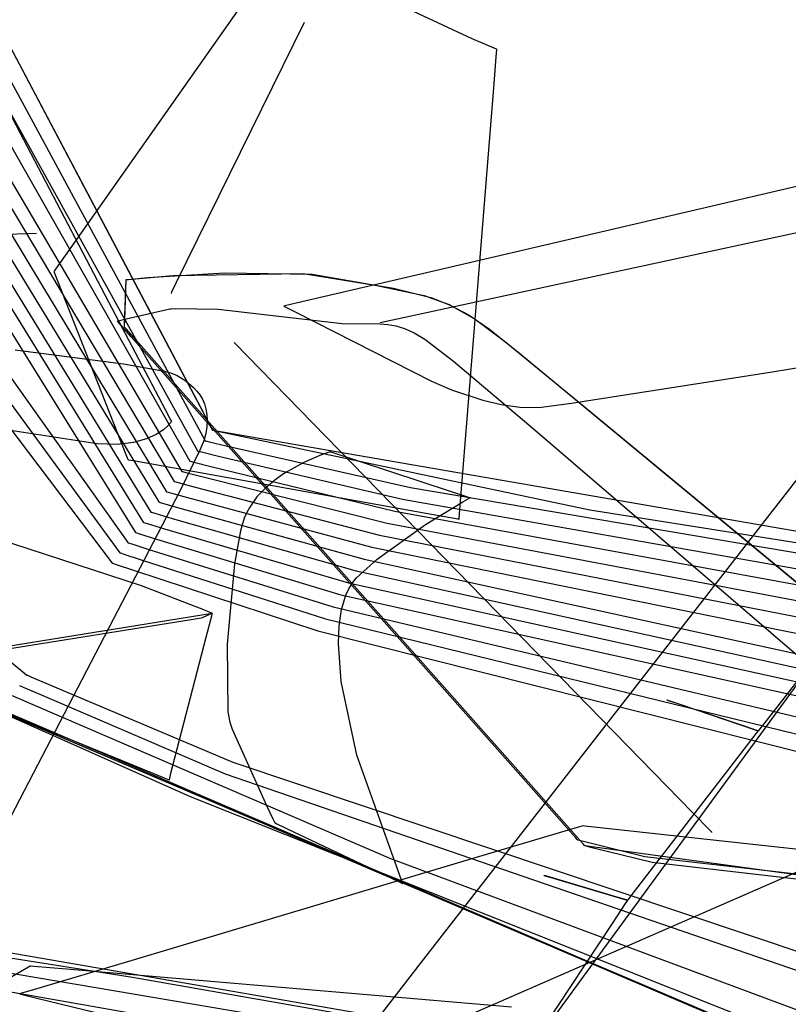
# Model space of a CAD drawing. Extents: x -3.57 to 3.57, y -2.08 to 2.06.
# Tile 49 of 219: x -2.78 to -2.63, y -0.26 to -0.07. Entities that reach past the tile are written whole.
import ezdxf

# ---------------------------------------------------------------- set-up
doc = ezdxf.new("R2010")
doc.units = 0

msp = doc.modelspace()

# ---------------------------------------------------------------- linework, layer by layer
at = {"layer": 'Layer 1', "color": 7, "linetype": 'CONTINUOUS'}
for p, q in [((-2.745598, -0.149076), (-2.802374, -0.041705)), ((-2.816468, -0.047406), (-2.74926, -0.161457)), ((-2.760144, -0.121568), (-2.798532, -0.048971)), ((-2.817801, -0.051085), (-2.750768, -0.163433)), ((-2.823531, -0.052913), (-2.75378, -0.16739)), ((-2.82014, -0.053063), (-2.752272, -0.165409)), ((-2.798922, -0.055402), (-2.74474, -0.155524)), ((-2.824824, -0.056216), (-2.755287, -0.169366)), ((-2.827156, -0.057395), (-2.756791, -0.171343)), ((-2.828431, -0.060567), (-2.758299, -0.173323)), ((-2.800127, -0.060279), (-2.746248, -0.1575)), ((-2.74444, -0.080559), (-2.735007, -0.067147)), ((-2.711897, -0.068525), (-2.69295, -0.077426)), ((-2.792546, -0.073288), (-2.763512, -0.128537)), ((-2.750288, -0.12474), (-2.725417, -0.074213)), ((-2.69295, -0.077426), (-2.688229, -0.079385)), ((-2.688171, -0.080193), (-2.688717, -0.086967)), ((-2.688229, -0.079385), (-2.688119, -0.07943)), ((-2.688122, -0.079575), (-2.688171, -0.080193)), ((-2.688111, -0.079449), (-2.688122, -0.079575)), ((-2.688119, -0.07943), (-2.688111, -0.079433)), ((-2.688111, -0.079433), (-2.68811, -0.079433)), ((-2.68811, -0.079434), (-2.688111, -0.079437)), ((-2.688111, -0.079437), (-2.688111, -0.079449)), ((-2.68811, -0.079433), (-2.68811, -0.079433)), ((-2.68811, -0.079433), (-2.68811, -0.079433)), ((-2.68811, -0.079433), (-2.68811, -0.079433)), ((-2.68811, -0.079433), (-2.68811, -0.079433)), ((-2.68811, -0.079433), (-2.68811, -0.079433)), ((-2.68811, -0.079433), (-2.68811, -0.079433)), ((-2.68811, -0.079433), (-2.68811, -0.079434)), ((-2.770785, -0.118014), (-2.74444, -0.080559)), ((-2.790277, -0.084594), (-2.747752, -0.159476)), ((-2.688717, -0.086967), (-2.693571, -0.147264)), ((-2.665043, -0.251083), (-2.552309, -0.096957)), ((-2.813187, -0.100112), (-2.759803, -0.175299)), ((-2.615886, -0.102914), (-2.698115, -0.122079)), ((-2.814616, -0.104581), (-2.761311, -0.177276)), ((-2.702698, -0.256767), (-2.584378, -0.104674)), ((-2.596171, -0.107865), (-2.710724, -0.132642)), ((-2.81604, -0.109054), (-2.762819, -0.179256)), ((-2.79508, -0.115794), (-2.7775, -0.115185)), ((-2.773746, -0.122224), (-2.770785, -0.118014)), ((-2.774016, -0.122608), (-2.773746, -0.122224)), ((-2.745132, -0.149958), (-2.760144, -0.121568)), ((-2.698115, -0.122079), (-2.727065, -0.128826)), ((-2.634979, -0.142179), (-2.507157, -0.1215)), ((-2.774079, -0.122697), (-2.774078, -0.122696)), ((-2.774079, -0.122697), (-2.774079, -0.122697)), ((-2.774079, -0.122697), (-2.774079, -0.122697)), ((-2.774079, -0.122697), (-2.774079, -0.122697)), ((-2.774079, -0.122697), (-2.774079, -0.122697)), ((-2.760929, -0.156092), (-2.774079, -0.122697)), ((-2.774078, -0.122696), (-2.774077, -0.122694)), ((-2.774077, -0.122694), (-2.774072, -0.122687)), ((-2.774072, -0.122687), (-2.774016, -0.122608)), ((-2.7604, -0.133073), (-2.760083, -0.12422)), ((-2.760365, -0.132097), (-2.760083, -0.12422)), ((-2.760083, -0.12422), (-2.760083, -0.12422)), ((-2.760083, -0.12422), (-2.760083, -0.12422)), ((-2.760083, -0.12422), (-2.760083, -0.12422)), ((-2.760083, -0.12422), (-2.760083, -0.12422)), ((-2.760083, -0.12422), (-2.760082, -0.12422)), ((-2.760083, -0.12422), (-2.760083, -0.12422)), ((-2.760083, -0.12422), (-2.760083, -0.12422)), ((-2.760083, -0.12422), (-2.760083, -0.12422)), ((-2.760083, -0.12422), (-2.760083, -0.12422)), ((-2.760083, -0.12422), (-2.760083, -0.12422)), ((-2.760083, -0.12422), (-2.760082, -0.12422)), ((-2.760082, -0.12422), (-2.760081, -0.12422)), ((-2.760082, -0.12422), (-2.760081, -0.12422)), ((-2.760081, -0.12422), (-2.760074, -0.12422)), ((-2.760081, -0.12422), (-2.760078, -0.12422)), ((-2.760078, -0.12422), (-2.760038, -0.124216)), ((-2.760074, -0.12422), (-2.760004, -0.124212)), ((-2.760038, -0.124216), (-2.759842, -0.124196)), ((-2.760004, -0.124212), (-2.75966, -0.124177)), ((-2.759842, -0.124196), (-2.759015, -0.124113)), ((-2.75966, -0.124177), (-2.755922, -0.123829)), ((-2.759015, -0.124113), (-2.751041, -0.123443)), ((-2.755922, -0.123829), (-2.740959, -0.122888)), ((-2.751041, -0.123443), (-2.725721, -0.123004)), ((-2.740959, -0.122888), (-2.723929, -0.123158)), ((-2.725721, -0.123004), (-2.708159, -0.125889)), ((-2.723929, -0.123158), (-2.712043, -0.125217)), ((-2.751211, -0.126616), (-2.750288, -0.12474)), ((-2.712043, -0.125217), (-2.70217, -0.127279)), ((-2.708159, -0.125889), (-2.700891, -0.127682)), ((-2.751323, -0.126842), (-2.751322, -0.126841)), ((-2.751323, -0.126843), (-2.751323, -0.126842)), ((-2.751323, -0.126842), (-2.751323, -0.126842)), ((-2.751323, -0.126843), (-2.751323, -0.126843)), ((-2.751323, -0.126843), (-2.751323, -0.126843)), ((-2.751323, -0.126843), (-2.751323, -0.126843)), ((-2.751323, -0.126843), (-2.751323, -0.126843)), ((-2.751323, -0.126843), (-2.751323, -0.126843)), ((-2.751322, -0.126841), (-2.751318, -0.126833)), ((-2.751318, -0.126833), (-2.751298, -0.126792)), ((-2.751298, -0.126792), (-2.751211, -0.126616)), ((-2.70217, -0.127279), (-2.697323, -0.129083)), ((-2.700891, -0.127682), (-2.697245, -0.129119)), ((-2.763512, -0.128537), (-2.752524, -0.149444)), ((-2.760357, -0.13193), (-2.751606, -0.129882)), ((-2.751606, -0.129882), (-2.751606, -0.129882)), ((-2.751606, -0.129882), (-2.751606, -0.129882)), ((-2.751606, -0.129882), (-2.751606, -0.129882)), ((-2.751606, -0.129882), (-2.751606, -0.129882)), ((-2.751606, -0.129882), (-2.751606, -0.129882)), ((-2.751606, -0.129882), (-2.751605, -0.129882)), ((-2.751605, -0.129882), (-2.751601, -0.129882)), ((-2.751601, -0.129882), (-2.751559, -0.129881)), ((-2.751559, -0.129881), (-2.751353, -0.129876)), ((-2.751353, -0.129876), (-2.750483, -0.12986)), ((-2.750483, -0.12986), (-2.742234, -0.129943)), ((-2.742234, -0.129943), (-2.718126, -0.132733)), ((-2.729448, -0.129382), (-2.729449, -0.129382)), ((-2.729449, -0.129382), (-2.729449, -0.129382)), ((-2.729449, -0.129382), (-2.729449, -0.129382)), ((-2.729449, -0.129382), (-2.729449, -0.129382)), ((-2.729449, -0.129382), (-2.729449, -0.129382)), ((-2.729449, -0.129382), (-2.729449, -0.129382)), ((-2.729449, -0.129382), (-2.729449, -0.129382)), ((-2.729449, -0.129382), (-2.729449, -0.129382)), ((-2.729449, -0.129382), (-2.729449, -0.129382)), ((-2.729449, -0.129382), (-2.729448, -0.129382)), ((-2.729438, -0.129379), (-2.729448, -0.129382)), ((-2.729448, -0.129382), (-2.729444, -0.129384)), ((-2.729444, -0.129384), (-2.729406, -0.129404)), ((-2.729289, -0.129345), (-2.729438, -0.129379)), ((-2.729406, -0.129404), (-2.729217, -0.1295)), ((-2.727065, -0.128826), (-2.729289, -0.129345)), ((-2.729217, -0.1295), (-2.727158, -0.130547)), ((-2.697323, -0.129083), (-2.692254, -0.13188)), ((-2.697245, -0.129119), (-2.693472, -0.131118)), ((-2.727158, -0.130547), (-2.7008, -0.143938)), ((-2.693472, -0.131118), (-2.689483, -0.13383)), ((-2.692254, -0.13188), (-2.686327, -0.136353)), ((-2.76185, -0.132279), (-2.761843, -0.132278)), ((-2.76185, -0.13228), (-2.76185, -0.132279)), ((-2.76185, -0.132279), (-2.76185, -0.132279)), ((-2.761529, -0.132642), (-2.76185, -0.13228)), ((-2.76185, -0.13228), (-2.76185, -0.13228)), ((-2.76185, -0.13228), (-2.76185, -0.13228)), ((-2.76185, -0.13228), (-2.76185, -0.13228)), ((-2.76185, -0.13228), (-2.76185, -0.13228)), ((-2.76185, -0.13228), (-2.76185, -0.13228)), ((-2.76185, -0.13228), (-2.76185, -0.13228)), ((-2.76185, -0.13228), (-2.76185, -0.13228)), ((-2.76185, -0.13228), (-2.76185, -0.13228)), ((-2.761843, -0.132278), (-2.761812, -0.132271)), ((-2.761812, -0.132271), (-2.761679, -0.132239)), ((-2.761679, -0.132239), (-2.760357, -0.13193)), ((-2.759147, -0.135324), (-2.761529, -0.132642)), ((-2.760413, -0.133432), (-2.760412, -0.133401)), ((-2.760413, -0.133435), (-2.760412, -0.133406)), ((-2.760413, -0.133439), (-2.760413, -0.133432)), ((-2.760413, -0.13344), (-2.760413, -0.133435)), ((-2.760413, -0.133441), (-2.760413, -0.133439)), ((-2.760413, -0.133441), (-2.760413, -0.13344)), ((-2.760092, -0.133803), (-2.760413, -0.133441)), ((-2.760413, -0.133441), (-2.760413, -0.133441)), ((-2.760413, -0.133441), (-2.760413, -0.133441)), ((-2.760413, -0.133441), (-2.760413, -0.133441)), ((-2.760413, -0.133441), (-2.760413, -0.133441)), ((-2.760413, -0.133441), (-2.760413, -0.133441)), ((-2.760413, -0.133441), (-2.760413, -0.133441)), ((-2.760413, -0.133441), (-2.760413, -0.133441)), ((-2.760413, -0.133441), (-2.760413, -0.133441)), ((-2.760413, -0.133441), (-2.760413, -0.133441)), ((-2.760092, -0.133803), (-2.760413, -0.133441)), ((-2.760413, -0.133441), (-2.760413, -0.133441)), ((-2.760413, -0.133441), (-2.760413, -0.133441)), ((-2.760413, -0.133441), (-2.760413, -0.133441)), ((-2.760413, -0.133441), (-2.760413, -0.133441)), ((-2.760413, -0.133441), (-2.760413, -0.133441)), ((-2.760413, -0.133441), (-2.760413, -0.133441)), ((-2.760413, -0.133441), (-2.760413, -0.133441)), ((-2.760413, -0.133441), (-2.760413, -0.133441)), ((-2.760413, -0.133441), (-2.760413, -0.133441)), ((-2.760413, -0.133441), (-2.760413, -0.133441)), ((-2.760413, -0.133441), (-2.760413, -0.133441)), ((-2.760413, -0.133441), (-2.760413, -0.133441)), ((-2.760412, -0.133401), (-2.7604, -0.133073)), ((-2.760412, -0.133406), (-2.760408, -0.133286)), ((-2.760408, -0.133286), (-2.760365, -0.132097)), ((-2.75771, -0.136485), (-2.760092, -0.133803)), ((-2.757711, -0.136484), (-2.760092, -0.133803)), ((-2.718126, -0.132733), (-2.710784, -0.132829)), ((-2.710784, -0.132829), (-2.709241, -0.132919)), ((-2.709241, -0.132919), (-2.70767, -0.133185)), ((-2.70767, -0.133185), (-2.705996, -0.1337)), ((-2.705996, -0.1337), (-2.704148, -0.134539)), ((-2.689483, -0.13383), (-2.683278, -0.13885)), ((-2.685434, -0.218334), (-2.759147, -0.135324)), ((-2.704148, -0.134539), (-2.702053, -0.135778)), ((-2.683999, -0.21949), (-2.757711, -0.136484)), ((-2.683997, -0.219492), (-2.75771, -0.136485)), ((-2.650002, -0.227763), (-2.739098, -0.136425)), ((-2.702053, -0.135778), (-2.696481, -0.140029)), ((-2.686327, -0.136353), (-2.669983, -0.149797)), ((-2.781642, -0.137847), (-2.779662, -0.138097)), ((-2.779662, -0.138097), (-2.760594, -0.140586)), ((-2.683278, -0.13885), (-2.558567, -0.241921)), ((-2.760594, -0.140586), (-2.752655, -0.142)), ((-2.696481, -0.140029), (-2.681006, -0.153132)), ((-2.752655, -0.142), (-2.751272, -0.142417)), ((-2.751272, -0.142417), (-2.750209, -0.142868)), ((-2.750209, -0.142868), (-2.7485, -0.143902)), ((-2.673593, -0.148217), (-2.634979, -0.142179)), ((-2.7485, -0.143902), (-2.747002, -0.145143)), ((-2.747002, -0.145143), (-2.746352, -0.145852)), ((-2.7008, -0.143938), (-2.696865, -0.145637)), ((-2.746352, -0.145852), (-2.745779, -0.146623)), ((-2.745779, -0.146623), (-2.745292, -0.147461)), ((-2.696865, -0.145637), (-2.690768, -0.147658)), ((-2.743491, -0.153061), (-2.745598, -0.149076)), ((-2.745292, -0.147461), (-2.744899, -0.14837)), ((-2.744899, -0.14837), (-2.744609, -0.149354)), ((-2.693571, -0.147264), (-2.69531, -0.16886)), ((-2.690768, -0.147658), (-2.687243, -0.148465)), ((-2.687243, -0.148465), (-2.683578, -0.148964)), ((-2.683578, -0.148964), (-2.679908, -0.149026)), ((-2.679908, -0.149026), (-2.673593, -0.148217)), ((-2.765729, -0.156115), (-2.806634, -0.149783)), ((-2.752524, -0.149444), (-2.751485, -0.151423)), ((-2.743598, -0.15286), (-2.745132, -0.149958)), ((-2.744609, -0.149354), (-2.744429, -0.150416)), ((-2.744429, -0.150416), (-2.744368, -0.151561)), ((-2.669983, -0.149797), (-2.565161, -0.236463)), ((-2.751938, -0.152559), (-2.752852, -0.153376)), ((-2.75144, -0.151979), (-2.751938, -0.152559)), ((-2.751485, -0.151423), (-2.751306, -0.151763)), ((-2.751329, -0.151822), (-2.75144, -0.151979)), ((-2.751305, -0.151784), (-2.751329, -0.151822)), ((-2.751306, -0.151763), (-2.751301, -0.151773)), ((-2.7513, -0.151777), (-2.751305, -0.151784)), ((-2.751301, -0.151773), (-2.751299, -0.151775)), ((-2.751299, -0.151776), (-2.7513, -0.151777)), ((-2.751299, -0.151775), (-2.751299, -0.151776)), ((-2.751299, -0.151776), (-2.751299, -0.151776)), ((-2.751299, -0.151776), (-2.751299, -0.151776)), ((-2.751299, -0.151776), (-2.751299, -0.151776)), ((-2.751299, -0.151776), (-2.751299, -0.151776)), ((-2.751299, -0.151776), (-2.751299, -0.151776)), ((-2.751299, -0.151776), (-2.751299, -0.151776)), ((-2.751299, -0.151776), (-2.751299, -0.151776)), ((-2.751299, -0.151776), (-2.751299, -0.151776)), ((-2.751299, -0.151776), (-2.751299, -0.151776)), ((-2.744434, -0.152791), (-2.744636, -0.154111)), ((-2.744368, -0.151561), (-2.744434, -0.152791)), ((-2.743276, -0.153467), (-2.743598, -0.15286)), ((-2.754242, -0.154289), (-2.756165, -0.15516)), ((-2.752852, -0.153376), (-2.754242, -0.154289)), ((-2.744636, -0.154111), (-2.74499, -0.15554)), ((-2.743292, -0.153437), (-2.743491, -0.153061)), ((-2.743247, -0.153524), (-2.743292, -0.153437)), ((-2.743246, -0.153525), (-2.743276, -0.153467)), ((-2.743237, -0.153541), (-2.743247, -0.153524)), ((-2.743239, -0.153539), (-2.743246, -0.153525)), ((-2.743237, -0.153542), (-2.743239, -0.153539)), ((-2.743237, -0.153543), (-2.743237, -0.153541)), ((-2.743236, -0.153543), (-2.743237, -0.153542)), ((-2.743236, -0.153543), (-2.743237, -0.153543)), ((-2.743235, -0.153544), (-2.743236, -0.153543)), ((-2.743236, -0.153543), (-2.743236, -0.153543)), ((-2.743236, -0.153543), (-2.743236, -0.153543)), ((-2.743236, -0.153543), (-2.743236, -0.153543)), ((-2.743236, -0.153543), (-2.743236, -0.153543)), ((-2.396271, -0.213359), (-2.743236, -0.153543)), ((-2.743236, -0.153543), (-2.743236, -0.153543)), ((-2.743236, -0.153543), (-2.743236, -0.153543)), ((-2.743236, -0.153543), (-2.743236, -0.153543)), ((-2.743236, -0.153543), (-2.743236, -0.153543)), ((-2.743236, -0.153543), (-2.743236, -0.153543)), ((-2.743236, -0.153543), (-2.743236, -0.153543)), ((-2.743231, -0.153544), (-2.743235, -0.153544)), ((-2.669993, -0.168999), (-2.743231, -0.153544)), ((-2.681006, -0.153132), (-2.583019, -0.237261)), ((-2.76185, -0.156213), (-2.765729, -0.156115)), ((-2.758682, -0.155848), (-2.76185, -0.156213)), ((-2.759831, -0.158883), (-2.760929, -0.156092)), ((-2.756165, -0.15516), (-2.758682, -0.155848)), ((-2.74499, -0.15554), (-2.745753, -0.15731)), ((-2.74474, -0.155524), (-2.74474, -0.155524)), ((-2.74474, -0.155524), (-2.74474, -0.155524)), ((-2.74474, -0.155524), (-2.74474, -0.155524)), ((-2.74474, -0.155524), (-2.744739, -0.155524)), ((-2.744739, -0.155524), (-2.744735, -0.155525)), ((-2.744735, -0.155525), (-2.744719, -0.155529)), ((-2.744719, -0.155529), (-2.744654, -0.155544)), ((-2.744654, -0.155544), (-2.74397, -0.155708)), ((-2.74397, -0.155708), (-2.740636, -0.156498)), ((-2.740636, -0.156498), (-2.704871, -0.164567)), ((-2.831734, -0.158229), (-2.77939, -0.201012)), ((-2.745753, -0.15731), (-2.749674, -0.165331)), ((-2.746248, -0.1575), (-2.746248, -0.1575)), ((-2.746248, -0.1575), (-2.746248, -0.1575)), ((-2.746248, -0.1575), (-2.746248, -0.1575)), ((-2.746248, -0.1575), (-2.746247, -0.1575)), ((-2.746247, -0.1575), (-2.746243, -0.157501)), ((-2.746243, -0.157501), (-2.746227, -0.157505)), ((-2.746227, -0.157505), (-2.746162, -0.157521)), ((-2.746162, -0.157521), (-2.745477, -0.157691)), ((-2.745477, -0.157691), (-2.742143, -0.15851)), ((-2.742143, -0.15851), (-2.706374, -0.166884)), ((-2.759723, -0.159155), (-2.759831, -0.158883)), ((-2.759699, -0.159218), (-2.759723, -0.159155)), ((-2.759694, -0.159231), (-2.759699, -0.159218)), ((-2.759693, -0.159232), (-2.759694, -0.159231)), ((-2.759692, -0.159232), (-2.759693, -0.159232)), ((-2.759693, -0.159232), (-2.759693, -0.159232)), ((-2.759693, -0.159232), (-2.759693, -0.159232)), ((-2.759693, -0.159232), (-2.759693, -0.159232)), ((-2.759693, -0.159232), (-2.759693, -0.159232)), ((-2.759693, -0.159232), (-2.759693, -0.159232)), ((-2.759693, -0.159232), (-2.759693, -0.159232)), ((-2.759693, -0.159232), (-2.759693, -0.159232)), ((-2.759693, -0.159232), (-2.759693, -0.159232)), ((-2.759693, -0.159232), (-2.759693, -0.159232)), ((-2.759676, -0.159235), (-2.759692, -0.159232)), ((-2.759577, -0.159253), (-2.759676, -0.159235)), ((-2.758346, -0.159474), (-2.759577, -0.159253)), ((-2.743165, -0.162204), (-2.758346, -0.159474)), ((-2.747752, -0.159476), (-2.747752, -0.159476)), ((-2.747752, -0.159476), (-2.747752, -0.159476)), ((-2.747752, -0.159476), (-2.747752, -0.159476)), ((-2.747752, -0.159476), (-2.747751, -0.159477)), ((-2.747751, -0.159477), (-2.747747, -0.159478)), ((-2.747747, -0.159478), (-2.747731, -0.159482)), ((-2.747731, -0.159482), (-2.747666, -0.159499)), ((-2.747666, -0.159499), (-2.746981, -0.159675)), ((-2.746981, -0.159675), (-2.743646, -0.160522)), ((-2.743646, -0.160522), (-2.707872, -0.169202)), ((-2.74926, -0.161457), (-2.74926, -0.161457)), ((-2.74926, -0.161457), (-2.74926, -0.161457)), ((-2.74926, -0.161457), (-2.74926, -0.161457)), ((-2.74926, -0.161457), (-2.749259, -0.161457)), ((-2.749259, -0.161457), (-2.749255, -0.161458)), ((-2.749255, -0.161458), (-2.749239, -0.161462)), ((-2.749239, -0.161462), (-2.749174, -0.16148)), ((-2.749174, -0.16148), (-2.748488, -0.161662)), ((-2.748488, -0.161662), (-2.745152, -0.162538)), ((-2.700766, -0.169826), (-2.743165, -0.162204)), ((-2.750768, -0.163433), (-2.750768, -0.163433)), ((-2.750768, -0.163433), (-2.750768, -0.163433)), ((-2.750768, -0.163433), (-2.750767, -0.163433)), ((-2.750767, -0.163433), (-2.750767, -0.163433)), ((-2.750767, -0.163433), (-2.750763, -0.163434)), ((-2.750763, -0.163434), (-2.750747, -0.163439)), ((-2.750747, -0.163439), (-2.750682, -0.163457)), ((-2.750682, -0.163457), (-2.749996, -0.163645)), ((-2.749996, -0.163645), (-2.746659, -0.16455)), ((-2.745152, -0.162538), (-2.709373, -0.171523)), ((-2.749674, -0.165331), (-2.837171, -0.333484)), ((-2.752272, -0.165409), (-2.752272, -0.165409)), ((-2.752272, -0.165409), (-2.752272, -0.165409)), ((-2.752272, -0.165409), (-2.752271, -0.16541)), ((-2.752271, -0.16541), (-2.75227, -0.16541)), ((-2.75227, -0.16541), (-2.752267, -0.165411)), ((-2.752267, -0.165411), (-2.75225, -0.165415)), ((-2.75225, -0.165415), (-2.752186, -0.165434)), ((-2.752186, -0.165434), (-2.7515, -0.165628)), ((-2.7515, -0.165628), (-2.748162, -0.166562)), ((-2.746659, -0.16455), (-2.710875, -0.173841)), ((-2.704871, -0.164567), (-2.421474, -0.212468)), ((-2.75378, -0.16739), (-2.75378, -0.16739)), ((-2.75378, -0.16739), (-2.753779, -0.16739)), ((-2.753779, -0.16739), (-2.753779, -0.16739)), ((-2.753779, -0.16739), (-2.753778, -0.16739)), ((-2.753778, -0.16739), (-2.753774, -0.167391)), ((-2.753774, -0.167391), (-2.753758, -0.167396)), ((-2.753758, -0.167396), (-2.753694, -0.167415)), ((-2.753694, -0.167415), (-2.753007, -0.167615)), ((-2.753007, -0.167615), (-2.749668, -0.168577)), ((-2.748162, -0.166562), (-2.712374, -0.176158)), ((-2.706374, -0.166884), (-2.424075, -0.216465)), ((-2.755287, -0.169366), (-2.755287, -0.169366)), ((-2.755287, -0.169366), (-2.755287, -0.169366)), ((-2.755287, -0.169366), (-2.755287, -0.169366)), ((-2.755287, -0.169366), (-2.755286, -0.169367)), ((-2.755286, -0.169367), (-2.755282, -0.169368)), ((-2.755282, -0.169368), (-2.755266, -0.169373)), ((-2.755266, -0.169373), (-2.755201, -0.169392)), ((-2.755201, -0.169392), (-2.754515, -0.169598)), ((-2.754515, -0.169598), (-2.751175, -0.170589)), ((-2.749668, -0.168577), (-2.713875, -0.178479)), ((-2.707872, -0.169202), (-2.426674, -0.220463)), ((-2.696001, -0.170683), (-2.700766, -0.169826)), ((-2.69531, -0.16886), (-2.695451, -0.170614)), ((-2.522625, -0.19224), (-2.669993, -0.168999)), ((-2.757109, -0.183712), (-2.79371, -0.171724)), ((-2.756791, -0.171343), (-2.756791, -0.171343)), ((-2.756791, -0.171343), (-2.756791, -0.171343)), ((-2.756791, -0.171343), (-2.756791, -0.171343)), ((-2.756791, -0.171343), (-2.75679, -0.171343)), ((-2.75679, -0.171343), (-2.756786, -0.171344)), ((-2.756786, -0.171344), (-2.75677, -0.171349)), ((-2.75677, -0.171349), (-2.756705, -0.171369)), ((-2.756705, -0.171369), (-2.756019, -0.171581)), ((-2.756019, -0.171581), (-2.752677, -0.172601)), ((-2.751175, -0.170589), (-2.715377, -0.180797)), ((-2.709373, -0.171523), (-2.429273, -0.22446)), ((-2.695565, -0.170761), (-2.696001, -0.170683)), ((-2.695476, -0.170778), (-2.695565, -0.170761)), ((-2.695467, -0.170779), (-2.695476, -0.170778)), ((-2.695465, -0.170779), (-2.695467, -0.170779)), ((-2.695463, -0.170755), (-2.695465, -0.170779)), ((-2.695465, -0.170779), (-2.695465, -0.170779)), ((-2.695465, -0.170779), (-2.695465, -0.17078)), ((-2.695465, -0.17078), (-2.695465, -0.170779)), ((-2.695465, -0.170779), (-2.695465, -0.170779)), ((-2.695465, -0.17078), (-2.695465, -0.17078)), ((-2.695465, -0.17078), (-2.695465, -0.17078)), ((-2.695465, -0.17078), (-2.695465, -0.17078)), ((-2.695465, -0.17078), (-2.695465, -0.17078)), ((-2.695465, -0.17078), (-2.695465, -0.17078)), ((-2.695451, -0.170614), (-2.695463, -0.170755)), ((-2.758299, -0.173323), (-2.758299, -0.173323)), ((-2.758299, -0.173323), (-2.758299, -0.173323)), ((-2.758299, -0.173323), (-2.758299, -0.173323)), ((-2.758299, -0.173323), (-2.758298, -0.173323)), ((-2.758298, -0.173323), (-2.758294, -0.173324)), ((-2.758294, -0.173324), (-2.758278, -0.17333)), ((-2.758278, -0.17333), (-2.758213, -0.17335)), ((-2.758213, -0.17335), (-2.757526, -0.173568)), ((-2.757526, -0.173568), (-2.754184, -0.174617)), ((-2.752677, -0.172601), (-2.716875, -0.183114)), ((-2.710875, -0.173841), (-2.431872, -0.228458)), ((-2.759803, -0.175299), (-2.759803, -0.175299)), ((-2.759803, -0.175299), (-2.759803, -0.175299)), ((-2.759803, -0.175299), (-2.759803, -0.175299)), ((-2.759803, -0.175299), (-2.759802, -0.1753)), ((-2.759802, -0.1753), (-2.759798, -0.175301)), ((-2.759798, -0.175301), (-2.759782, -0.175306)), ((-2.759782, -0.175306), (-2.759717, -0.175327)), ((-2.759717, -0.175327), (-2.75903, -0.175551)), ((-2.75903, -0.175551), (-2.755687, -0.176629)), ((-2.754184, -0.174617), (-2.718376, -0.185435)), ((-2.761311, -0.177276), (-2.761311, -0.177276)), ((-2.761311, -0.177276), (-2.761311, -0.177276)), ((-2.761311, -0.177276), (-2.761311, -0.177276)), ((-2.761311, -0.177276), (-2.76131, -0.177276)), ((-2.76131, -0.177276), (-2.761306, -0.177277)), ((-2.761306, -0.177277), (-2.76129, -0.177283)), ((-2.76129, -0.177283), (-2.761225, -0.177304)), ((-2.761225, -0.177304), (-2.760538, -0.177534)), ((-2.760538, -0.177534), (-2.757193, -0.178641)), ((-2.755687, -0.176629), (-2.719876, -0.187753)), ((-2.712374, -0.176158), (-2.434472, -0.232456)), ((-2.609476, -0.176158), (-2.636213, -0.210468)), ((-2.762819, -0.179256), (-2.762819, -0.179256)), ((-2.762819, -0.179256), (-2.762819, -0.179256)), ((-2.762819, -0.179256), (-2.762819, -0.179256)), ((-2.762819, -0.179256), (-2.762818, -0.179256)), ((-2.762818, -0.179256), (-2.762814, -0.179258)), ((-2.762814, -0.179258), (-2.762798, -0.179263)), ((-2.762798, -0.179263), (-2.762733, -0.179286)), ((-2.762733, -0.179286), (-2.762045, -0.179521)), ((-2.762045, -0.179521), (-2.7587, -0.180657)), ((-2.757193, -0.178641), (-2.721377, -0.190071)), ((-2.713875, -0.178479), (-2.258314, -0.278191)), ((-2.7587, -0.180657), (-2.722878, -0.192392)), ((-2.715377, -0.180797), (-2.258648, -0.281069)), ((-2.716875, -0.183114), (-2.258981, -0.283949)), ((-2.745039, -0.18835), (-2.757109, -0.183712)), ((-2.718376, -0.185435), (-2.259314, -0.286828)), ((-2.871228, -0.209679), (-2.743406, -0.189)), ((-2.743774, -0.188853), (-2.745039, -0.18835)), ((-2.743474, -0.188972), (-2.743774, -0.188853)), ((-2.743413, -0.188997), (-2.743474, -0.188972)), ((-2.743407, -0.188999), (-2.743413, -0.188997)), ((-2.743406, -0.189), (-2.743407, -0.188999)), ((-2.743406, -0.189), (-2.743406, -0.189)), ((-2.743406, -0.189), (-2.743406, -0.189)), ((-2.743406, -0.189), (-2.743406, -0.189)), ((-2.743406, -0.189), (-2.743406, -0.189)), ((-2.743406, -0.189), (-2.743406, -0.189)), ((-2.719876, -0.187753), (-2.447468, -0.252444)), ((-2.721377, -0.190071), (-2.450069, -0.25644)), ((-2.722878, -0.192392), (-2.452667, -0.26044)), ((-2.814216, -0.195006), (-2.637566, -0.270621)), ((-2.747622, -0.224687), (-2.812476, -0.195789)), ((-2.747622, -0.224687), (-2.812476, -0.195789)), ((-2.747622, -0.224687), (-2.812476, -0.195789)), ((-2.798117, -0.202236), (-2.640276, -0.269531)), ((-2.798117, -0.202236), (-2.640276, -0.269531)), ((-2.77939, -0.201012), (-2.77939, -0.201012)), ((-2.77939, -0.201012), (-2.77939, -0.201012)), ((-2.77939, -0.201012), (-2.779389, -0.201012)), ((-2.779389, -0.201012), (-2.779389, -0.201012)), ((-2.779389, -0.201012), (-2.779385, -0.201014)), ((-2.779385, -0.201014), (-2.779368, -0.201021)), ((-2.779368, -0.201021), (-2.779303, -0.20105)), ((-2.779303, -0.20105), (-2.778613, -0.20135)), ((-2.778613, -0.20135), (-2.775257, -0.202803)), ((-2.635986, -0.271255), (-2.796363, -0.203022)), ((-2.635986, -0.271255), (-2.796363, -0.203022)), ((-2.634481, -0.271858), (-2.795745, -0.203299)), ((-2.634481, -0.271858), (-2.795745, -0.203299)), ((-2.634481, -0.271858), (-2.795745, -0.203299)), ((-2.634481, -0.271858), (-2.795745, -0.203299)), ((-2.634481, -0.271858), (-2.795745, -0.203299)), ((-2.634481, -0.271858), (-2.795745, -0.203299)), ((-2.634481, -0.271858), (-2.795745, -0.203299)), ((-2.634481, -0.271858), (-2.795745, -0.203299)), ((-2.634481, -0.271858), (-2.795745, -0.203299)), ((-2.634481, -0.271858), (-2.795745, -0.203299)), ((-2.780807, -0.203027), (-2.780117, -0.203333)), ((-2.780117, -0.203333), (-2.77676, -0.204815)), ((-2.775257, -0.202803), (-2.739383, -0.217898)), ((-2.708692, -0.236728), (-2.782384, -0.204965)), ((-2.77676, -0.204815), (-2.740882, -0.220216)), ((-2.654982, -0.205851), (-2.654984, -0.20585)), ((-2.654984, -0.20585), (-2.654984, -0.20585)), ((-2.654984, -0.20585), (-2.654984, -0.20585)), ((-2.654984, -0.20585), (-2.654984, -0.20585)), ((-2.654984, -0.20585), (-2.654984, -0.20585)), ((-2.654984, -0.20585), (-2.654984, -0.20585)), ((-2.654984, -0.20585), (-2.654984, -0.20585)), ((-2.654984, -0.20585), (-2.654984, -0.20585)), ((-2.654984, -0.20585), (-2.654983, -0.205851)), ((-2.654983, -0.205851), (-2.654979, -0.205852)), ((-2.654945, -0.205864), (-2.654982, -0.205851)), ((-2.654979, -0.205852), (-2.654936, -0.205867)), ((-2.654396, -0.20605), (-2.654945, -0.205864)), ((-2.654936, -0.205867), (-2.654726, -0.205938)), ((-2.654726, -0.205938), (-2.652505, -0.20669)), ((-2.639767, -0.211006), (-2.654396, -0.20605)), ((-2.652505, -0.20669), (-2.637875, -0.211647)), ((-2.637546, -0.211759), (-2.639767, -0.211006)), ((-2.637875, -0.211647), (-2.637326, -0.211833)), ((-2.637357, -0.211937), (-2.637658, -0.212327)), ((-2.637336, -0.21183), (-2.637546, -0.211759)), ((-2.637295, -0.211856), (-2.637357, -0.211937)), ((-2.637293, -0.211845), (-2.637336, -0.21183)), ((-2.637326, -0.211833), (-2.63729, -0.211846)), ((-2.637289, -0.211849), (-2.637295, -0.211856)), ((-2.637289, -0.211846), (-2.637293, -0.211845)), ((-2.63729, -0.211846), (-2.637288, -0.211846)), ((-2.637288, -0.211846), (-2.637289, -0.211846)), ((-2.637288, -0.211847), (-2.637289, -0.211849)), ((-2.637287, -0.211846), (-2.637288, -0.211846)), ((-2.637288, -0.211846), (-2.637287, -0.211846)), ((-2.637287, -0.211847), (-2.637288, -0.211847)), ((-2.637283, -0.211841), (-2.637287, -0.211846)), ((-2.637287, -0.211846), (-2.637287, -0.211846)), ((-2.637287, -0.211846), (-2.637287, -0.211846)), ((-2.637287, -0.211846), (-2.637287, -0.211846)), ((-2.637287, -0.211846), (-2.637287, -0.211846)), ((-2.637287, -0.211846), (-2.637287, -0.211846)), ((-2.637287, -0.211846), (-2.637287, -0.211846)), ((-2.637287, -0.211846), (-2.637287, -0.211846)), ((-2.637287, -0.211846), (-2.637287, -0.211846)), ((-2.637287, -0.211846), (-2.637287, -0.211846)), ((-2.637287, -0.211846), (-2.637287, -0.211846)), ((-2.637287, -0.211846), (-2.637287, -0.211847)), ((-2.637216, -0.211755), (-2.637283, -0.211841)), ((-2.636213, -0.210468), (-2.637216, -0.211755)), ((-2.637658, -0.212327), (-2.640843, -0.216454)), ((-2.739383, -0.217898), (-2.481258, -0.304411)), ((-2.640843, -0.216454), (-2.661822, -0.24364)), ((-2.67389, -0.231334), (-2.685434, -0.218334)), ((-2.672454, -0.232491), (-2.683999, -0.21949)), ((-2.672453, -0.232491), (-2.683997, -0.219492)), ((-2.632518, -0.280859), (-2.97948, -0.221043)), ((-2.740882, -0.220216), (-2.48386, -0.308409)), ((-2.524169, -0.313554), (-2.747622, -0.224687)), ((-2.524169, -0.313554), (-2.747622, -0.224687)), ((-2.524169, -0.313554), (-2.747622, -0.224687)), ((-2.694433, -0.267416), (-2.602937, -0.22753)), ((-2.646695, -0.231153), (-2.650002, -0.227763)), ((-2.674195, -0.231135), (-2.695102, -0.23737)), ((-2.672004, -0.230482), (-2.674195, -0.231135)), ((-2.672726, -0.232645), (-2.67389, -0.231334)), ((-2.671485, -0.230327), (-2.672004, -0.230482)), ((-2.671379, -0.230295), (-2.671485, -0.230327)), ((-2.671369, -0.230292), (-2.671379, -0.230295)), ((-2.671367, -0.230292), (-2.671369, -0.230292)), ((-2.671366, -0.230291), (-2.671367, -0.230292)), ((-2.671365, -0.230291), (-2.671366, -0.230291)), ((-2.671366, -0.230291), (-2.671366, -0.230291)), ((-2.671366, -0.230291), (-2.671366, -0.230291)), ((-2.671366, -0.230291), (-2.671366, -0.230291)), ((-2.671366, -0.230291), (-2.671366, -0.230291)), ((-2.671366, -0.230291), (-2.671366, -0.230291)), ((-2.671357, -0.230292), (-2.671365, -0.230291)), ((-2.670995, -0.230323), (-2.671357, -0.230292)), ((-2.625541, -0.2353), (-2.670995, -0.230323)), ((-2.646384, -0.231473), (-2.646695, -0.231153)), ((-2.941119, -0.232064), (-2.657722, -0.279967)), ((-2.672452, -0.232953), (-2.672726, -0.232645)), ((-2.671289, -0.233803), (-2.672454, -0.232491)), ((-2.671289, -0.233803), (-2.672453, -0.232491)), ((-2.672397, -0.233016), (-2.672452, -0.232953)), ((-2.672391, -0.233022), (-2.672397, -0.233016)), ((-2.67239, -0.233023), (-2.672391, -0.233022)), ((-2.67239, -0.233024), (-2.67239, -0.233023)), ((-2.672389, -0.233024), (-2.67239, -0.233024)), ((-2.67239, -0.233024), (-2.67239, -0.233024)), ((-2.67239, -0.233024), (-2.67239, -0.233024)), ((-2.67239, -0.233024), (-2.67239, -0.233024)), ((-2.67239, -0.233024), (-2.67239, -0.233024)), ((-2.67239, -0.233024), (-2.67239, -0.233024)), ((-2.67239, -0.233024), (-2.67239, -0.233024)), ((-2.672376, -0.233027), (-2.672389, -0.233024)), ((-2.672304, -0.233046), (-2.672376, -0.233027)), ((-2.671984, -0.23313), (-2.672304, -0.233046)), ((-2.6707, -0.233463), (-2.671984, -0.23313)), ((-2.646312, -0.231546), (-2.646384, -0.231473)), ((-2.646297, -0.231561), (-2.646312, -0.231546)), ((-2.646296, -0.231563), (-2.646297, -0.231561)), ((-2.646295, -0.231563), (-2.646296, -0.231563)), ((-2.646295, -0.231563), (-2.646295, -0.231563)), ((-2.646295, -0.231563), (-2.646295, -0.231563)), ((-2.646295, -0.231563), (-2.646295, -0.231563)), ((-2.646295, -0.231563), (-2.646295, -0.231563)), ((-2.646295, -0.231563), (-2.646295, -0.231563)), ((-2.646295, -0.231563), (-2.646295, -0.231563)), ((-2.942621, -0.234384), (-2.660322, -0.283965)), ((-2.671015, -0.234111), (-2.671289, -0.233803)), ((-2.671015, -0.234111), (-2.671289, -0.233803)), ((-2.67096, -0.234173), (-2.671015, -0.234111)), ((-2.67096, -0.234173), (-2.671015, -0.234111)), ((-2.670954, -0.234179), (-2.67096, -0.234173)), ((-2.670954, -0.234179), (-2.67096, -0.234173)), ((-2.670953, -0.234181), (-2.670954, -0.234179)), ((-2.670953, -0.234181), (-2.670954, -0.234179)), ((-2.670952, -0.234181), (-2.670953, -0.234181)), ((-2.670953, -0.234181), (-2.670953, -0.234181)), ((-2.670953, -0.234181), (-2.670953, -0.234181)), ((-2.670953, -0.234181), (-2.670953, -0.234181)), ((-2.670953, -0.234181), (-2.670953, -0.234181)), ((-2.670953, -0.234181), (-2.670953, -0.234181)), ((-2.670953, -0.234181), (-2.670953, -0.234181)), ((-2.670953, -0.234181), (-2.670953, -0.234181)), ((-2.589203, -0.245326), (-2.670953, -0.234181)), ((-2.670953, -0.234181), (-2.670953, -0.234181)), ((-2.670953, -0.234181), (-2.670953, -0.234181)), ((-2.670953, -0.234181), (-2.670953, -0.234181)), ((-2.670953, -0.234181), (-2.670953, -0.234181)), ((-2.670953, -0.234181), (-2.670953, -0.234181)), ((-2.670953, -0.234181), (-2.670953, -0.234181)), ((-2.670939, -0.234185), (-2.670952, -0.234181)), ((-2.670867, -0.234204), (-2.670939, -0.234185)), ((-2.670547, -0.234287), (-2.670867, -0.234204)), ((-2.659306, -0.23628), (-2.6707, -0.233463)), ((-2.669263, -0.234621), (-2.670547, -0.234287)), ((-2.65787, -0.237439), (-2.669263, -0.234621)), ((-2.758873, -0.25974), (-2.906237, -0.236499)), ((-2.564027, -0.290547), (-2.708692, -0.236728)), ((-2.590401, -0.244185), (-2.659306, -0.23628)), ((-2.695102, -0.23737), (-2.758556, -0.256294)), ((-2.588964, -0.245346), (-2.65787, -0.237439)), ((-2.678927, -0.239898), (-2.678929, -0.239898)), ((-2.678929, -0.239898), (-2.678929, -0.239898)), ((-2.678929, -0.239898), (-2.678929, -0.239898)), ((-2.678929, -0.239898), (-2.678929, -0.239898)), ((-2.678929, -0.239898), (-2.678929, -0.239898)), ((-2.678929, -0.239898), (-2.678929, -0.239898)), ((-2.678929, -0.239898), (-2.678929, -0.239898)), ((-2.678929, -0.239898), (-2.678929, -0.239898)), ((-2.678929, -0.239898), (-2.678928, -0.239898)), ((-2.678928, -0.239898), (-2.678924, -0.239899)), ((-2.678893, -0.239908), (-2.678927, -0.239898)), ((-2.678924, -0.239899), (-2.678884, -0.239911)), ((-2.678389, -0.240058), (-2.678893, -0.239908)), ((-2.678884, -0.239911), (-2.678691, -0.239968)), ((-2.678691, -0.239968), (-2.67665, -0.240575)), ((-2.664944, -0.244055), (-2.678389, -0.240058)), ((-2.67665, -0.240575), (-2.663206, -0.244572)), ((-2.662903, -0.244662), (-2.664944, -0.244055)), ((-2.663206, -0.244572), (-2.662741, -0.24471)), ((-2.66271, -0.244719), (-2.662903, -0.244662)), ((-2.662741, -0.24471), (-2.662667, -0.244732)), ((-2.66267, -0.244731), (-2.66271, -0.244719)), ((-2.662662, -0.244728), (-2.662665, -0.244732)), ((-2.662609, -0.24466), (-2.662662, -0.244728)), ((-2.661822, -0.24364), (-2.662609, -0.24466)), ((-2.662979, -0.245207), (-2.665676, -0.249283)), ((-2.662724, -0.244822), (-2.662979, -0.245207)), ((-2.662672, -0.244742), (-2.662724, -0.244822)), ((-2.662667, -0.244735), (-2.662672, -0.244742)), ((-2.662667, -0.244732), (-2.66267, -0.244731)), ((-2.662666, -0.244732), (-2.662667, -0.244732)), ((-2.662667, -0.244732), (-2.662665, -0.244732)), ((-2.662666, -0.244733), (-2.662667, -0.244735)), ((-2.662665, -0.244732), (-2.662666, -0.244732)), ((-2.662665, -0.244732), (-2.662666, -0.244733)), ((-2.662665, -0.244732), (-2.662665, -0.244732)), ((-2.662665, -0.244732), (-2.662665, -0.244732)), ((-2.662665, -0.244732), (-2.662665, -0.244732)), ((-2.662665, -0.244732), (-2.662665, -0.244732)), ((-2.662665, -0.244732), (-2.662665, -0.244732)), ((-2.662665, -0.244732), (-2.662665, -0.244732)), ((-2.662665, -0.244732), (-2.662665, -0.244732)), ((-2.662665, -0.244732), (-2.662665, -0.244732)), ((-2.662665, -0.244732), (-2.662665, -0.244732)), ((-2.662665, -0.244732), (-2.662665, -0.244732)), ((-2.662665, -0.244732), (-2.662665, -0.244732)), ((-2.662665, -0.244732), (-2.662665, -0.244732)), ((-2.665676, -0.249283), (-2.68415, -0.277205)), ((-2.682157, -0.27448), (-2.665043, -0.251083)), ((-2.788302, -0.262984), (-2.779101, -0.257666)), ((-2.779101, -0.257666), (-2.778757, -0.257467)), ((-2.778757, -0.257467), (-2.778734, -0.257454)), ((-2.778734, -0.257454), (-2.778732, -0.257453)), ((-2.778732, -0.257453), (-2.778732, -0.257453)), ((-2.778732, -0.257453), (-2.778732, -0.257453)), ((-2.778732, -0.257453), (-2.778732, -0.257453)), ((-2.778732, -0.257453), (-2.778732, -0.257453)), ((-2.778732, -0.257453), (-2.778732, -0.257453)), ((-2.778732, -0.257453), (-2.778732, -0.257453)), ((-2.778732, -0.257453), (-2.778732, -0.257453)), ((-2.778732, -0.257453), (-2.778731, -0.257453)), ((-2.778731, -0.257453), (-2.778729, -0.257453)), ((-2.778729, -0.257453), (-2.778717, -0.257454)), ((-2.778717, -0.257454), (-2.778597, -0.257464)), ((-2.778597, -0.257464), (-2.77801, -0.257511)), ((-2.758556, -0.256294), (-2.778546, -0.262256)), ((-2.77801, -0.257511), (-2.771691, -0.258027)), ((-2.771691, -0.258027), (-2.685251, -0.265444)), ((-2.717748, -0.276122), (-2.702698, -0.256767)), ((-2.616597, -0.284544), (-2.758873, -0.25974)), ((-2.780775, -0.262921), (-2.780776, -0.262921)), ((-2.780776, -0.262921), (-2.780776, -0.262921)), ((-2.780776, -0.262921), (-2.780776, -0.262921)), ((-2.780776, -0.262921), (-2.780776, -0.262921)), ((-2.780776, -0.262921), (-2.780776, -0.262921)), ((-2.780776, -0.262921), (-2.780775, -0.262921)), ((-2.780754, -0.262915), (-2.780775, -0.262921)), ((-2.780775, -0.262921), (-2.780775, -0.262921)), ((-2.780775, -0.262921), (-2.780772, -0.262922)), ((-2.780772, -0.262922), (-2.78076, -0.262925)), ((-2.78076, -0.262925), (-2.780637, -0.262955)), ((-2.780412, -0.262813), (-2.780754, -0.262915)), ((-2.780637, -0.262955), (-2.78003, -0.263102)), ((-2.778546, -0.262256), (-2.780412, -0.262813)), ((-2.78003, -0.263102), (-2.777467, -0.263723)), ((-2.777467, -0.263723), (-2.753009, -0.269651))]:
    msp.add_line(p, q, dxfattribs=at)
at = {"layer": 'Layer 1', "color": 8, "linetype": 'CONTINUOUS'}
for p, q in [((-2.722481, -0.15839), (-2.72558, -0.159737)), ((-2.720686, -0.157753), (-2.722481, -0.15839)), ((-2.720519, -0.157701), (-2.720686, -0.157753)), ((-2.720485, -0.15769), (-2.720519, -0.157701)), ((-2.720481, -0.157689), (-2.720485, -0.15769)), ((-2.72048, -0.157689), (-2.720481, -0.157689)), ((-2.720481, -0.157689), (-2.720481, -0.157689)), ((-2.72048, -0.157689), (-2.72048, -0.157689)), ((-2.72048, -0.157689), (-2.72048, -0.157689)), ((-2.72048, -0.157689), (-2.72048, -0.157689)), ((-2.72048, -0.157689), (-2.72048, -0.157689)), ((-2.697096, -0.16536), (-2.72048, -0.157689)), ((-2.72558, -0.159737), (-2.729322, -0.161829)), ((-2.729322, -0.161829), (-2.731227, -0.163165)), ((-2.731227, -0.163165), (-2.733044, -0.164699)), ((-2.733044, -0.164699), (-2.734692, -0.166435)), ((-2.693682, -0.16648), (-2.697096, -0.16536)), ((-2.734692, -0.166435), (-2.736086, -0.168379)), ((-2.70194, -0.171807), (-2.694655, -0.167382)), ((-2.694655, -0.167382), (-2.693302, -0.16662)), ((-2.693358, -0.166586), (-2.693682, -0.16648)), ((-2.693292, -0.166607), (-2.693358, -0.166586)), ((-2.693302, -0.16662), (-2.693288, -0.166613)), ((-2.693286, -0.16661), (-2.693292, -0.166607)), ((-2.693288, -0.166613), (-2.693285, -0.166611)), ((-2.693284, -0.16661), (-2.693286, -0.16661)), ((-2.693285, -0.166611), (-2.693284, -0.16661)), ((-2.693284, -0.16661), (-2.693284, -0.16661)), ((-2.693284, -0.16661), (-2.693283, -0.16661)), ((-2.693283, -0.16661), (-2.693284, -0.16661)), ((-2.693284, -0.16661), (-2.693284, -0.16661)), ((-2.693283, -0.16661), (-2.693283, -0.16661)), ((-2.693283, -0.16661), (-2.693283, -0.16661)), ((-2.693283, -0.16661), (-2.693283, -0.16661)), ((-2.693283, -0.16661), (-2.693283, -0.16661)), ((-2.693283, -0.16661), (-2.693283, -0.16661)), ((-2.736663, -0.16943), (-2.737146, -0.170534)), ((-2.736086, -0.168379), (-2.736663, -0.16943)), ((-2.737146, -0.170534), (-2.737875, -0.17299)), ((-2.711338, -0.17852), (-2.70194, -0.171807)), ((-2.737875, -0.17299), (-2.739077, -0.179385)), ((-2.739077, -0.179385), (-2.740487, -0.195003)), ((-2.715333, -0.182143), (-2.711338, -0.17852)), ((-2.716824, -0.18424), (-2.716136, -0.183125)), ((-2.716136, -0.183125), (-2.715333, -0.182143)), ((-2.717402, -0.185479), (-2.716824, -0.18424)), ((-2.718251, -0.188283), (-2.717402, -0.185479)), ((-2.745006, -0.189733), (-2.743406, -0.189)), ((-2.743437, -0.189122), (-2.743546, -0.189543)), ((-2.743411, -0.189023), (-2.743437, -0.189122)), ((-2.743406, -0.189002), (-2.743411, -0.189023)), ((-2.743406, -0.189), (-2.743406, -0.189)), ((-2.743406, -0.189), (-2.743406, -0.189)), ((-2.743406, -0.189), (-2.743406, -0.189)), ((-2.743406, -0.189), (-2.743406, -0.189)), ((-2.743406, -0.189), (-2.743406, -0.189)), ((-2.743406, -0.189), (-2.743406, -0.189001)), ((-2.743406, -0.189001), (-2.743406, -0.189002)), ((-2.718726, -0.191451), (-2.718251, -0.188283)), ((-2.796538, -0.198108), (-2.747093, -0.19015)), ((-2.747093, -0.19015), (-2.745495, -0.189893)), ((-2.745495, -0.189893), (-2.74528, -0.189858)), ((-2.74528, -0.189858), (-2.74528, -0.189858)), ((-2.74528, -0.189858), (-2.74528, -0.189858)), ((-2.74528, -0.189858), (-2.74528, -0.189858)), ((-2.74528, -0.189858), (-2.74528, -0.189858)), ((-2.74528, -0.189858), (-2.74528, -0.189858)), ((-2.74528, -0.189858), (-2.74528, -0.189858)), ((-2.74528, -0.189858), (-2.74528, -0.189858)), ((-2.74528, -0.189858), (-2.74528, -0.189858)), ((-2.74528, -0.189858), (-2.74528, -0.189858)), ((-2.74528, -0.189858), (-2.74528, -0.189858)), ((-2.74528, -0.189858), (-2.745279, -0.189858)), ((-2.745279, -0.189858), (-2.745279, -0.189858)), ((-2.745279, -0.189858), (-2.745278, -0.189858)), ((-2.745278, -0.189858), (-2.745272, -0.189855)), ((-2.745272, -0.189855), (-2.745248, -0.189844)), ((-2.745248, -0.189844), (-2.745006, -0.189733)), ((-2.743546, -0.189543), (-2.744625, -0.193723)), ((-2.718871, -0.194896), (-2.718726, -0.191451)), ((-2.744625, -0.193723), (-2.751519, -0.220411)), ((-2.740487, -0.195003), (-2.740314, -0.208129)), ((-2.718348, -0.202272), (-2.718871, -0.194896)), ((-2.759575, -0.2182), (-2.80367, -0.200177)), ((-2.715272, -0.216556), (-2.718348, -0.202272)), ((-2.740314, -0.208129), (-2.739987, -0.21014)), ((-2.739987, -0.21014), (-2.739531, -0.211532)), ((-2.739531, -0.211532), (-2.732763, -0.226473)), ((-2.708479, -0.235602), (-2.715272, -0.216556)), ((-2.752669, -0.221023), (-2.759575, -0.2182)), ((-2.751973, -0.221308), (-2.752669, -0.221023)), ((-2.751809, -0.221375), (-2.751973, -0.221308)), ((-2.751776, -0.221388), (-2.751809, -0.221375)), ((-2.751773, -0.221389), (-2.751776, -0.221388)), ((-2.751772, -0.22139), (-2.751773, -0.221389)), ((-2.75176, -0.221343), (-2.751772, -0.22139)), ((-2.751772, -0.22139), (-2.751772, -0.22139)), ((-2.751772, -0.22139), (-2.751772, -0.22139)), ((-2.751772, -0.22139), (-2.751772, -0.22139)), ((-2.751772, -0.22139), (-2.751772, -0.22139)), ((-2.751772, -0.22139), (-2.751772, -0.22139)), ((-2.751772, -0.22139), (-2.751772, -0.22139)), ((-2.751772, -0.22139), (-2.751772, -0.22139)), ((-2.751772, -0.22139), (-2.751772, -0.22139)), ((-2.751519, -0.220411), (-2.75176, -0.221343)), ((-2.732763, -0.226473), (-2.731579, -0.228927)), ((-2.731579, -0.228927), (-2.731274, -0.229556)), ((-2.731274, -0.229556), (-2.731209, -0.229688)), ((-2.731209, -0.229688), (-2.731203, -0.229701)), ((-2.731203, -0.229701), (-2.731201, -0.229704)), ((-2.731201, -0.229704), (-2.731201, -0.229705)), ((-2.731201, -0.229705), (-2.731201, -0.229705)), ((-2.731201, -0.229705), (-2.731201, -0.229705)), ((-2.731201, -0.229705), (-2.731201, -0.229705)), ((-2.731201, -0.229705), (-2.731201, -0.229705)), ((-2.731201, -0.229705), (-2.731201, -0.229705)), ((-2.731201, -0.229705), (-2.731201, -0.229705)), ((-2.731201, -0.229705), (-2.731201, -0.229705)), ((-2.731201, -0.229705), (-2.731201, -0.229705)), ((-2.731201, -0.229705), (-2.7312, -0.229705)), ((-2.7312, -0.229705), (-2.731199, -0.229706)), ((-2.731199, -0.229706), (-2.731193, -0.229708)), ((-2.731193, -0.229708), (-2.731132, -0.229737)), ((-2.731132, -0.229737), (-2.730836, -0.229877)), ((-2.730836, -0.229877), (-2.727713, -0.231358)), ((-2.727713, -0.231358), (-2.707148, -0.241105)), ((-2.706571, -0.240818), (-2.708479, -0.235602)), ((-2.706378, -0.241344), (-2.706571, -0.240818)), ((-2.707148, -0.241105), (-2.706377, -0.24147)), ((-2.706333, -0.241468), (-2.706378, -0.241344)), ((-2.706377, -0.24147), (-2.706326, -0.241494)), ((-2.706324, -0.241493), (-2.706333, -0.241468)), ((-2.706326, -0.241494), (-2.706323, -0.241496)), ((-2.706323, -0.241495), (-2.706324, -0.241493)), ((-2.706323, -0.241496), (-2.706323, -0.241495)), ((-2.706323, -0.241496), (-2.706323, -0.241496)), ((-2.706323, -0.241496), (-2.706323, -0.241496)), ((-2.706323, -0.241496), (-2.706323, -0.241496)), ((-2.706323, -0.241496), (-2.706323, -0.241496)), ((-2.706323, -0.241496), (-2.706323, -0.241496)), ((-2.706323, -0.241496), (-2.706323, -0.241496)), ((-2.706323, -0.241496), (-2.706323, -0.241496)), ((-2.706323, -0.241496), (-2.706323, -0.241496))]:
    msp.add_line(p, q, dxfattribs=at)

doc.saveas('drawing.dxf')
